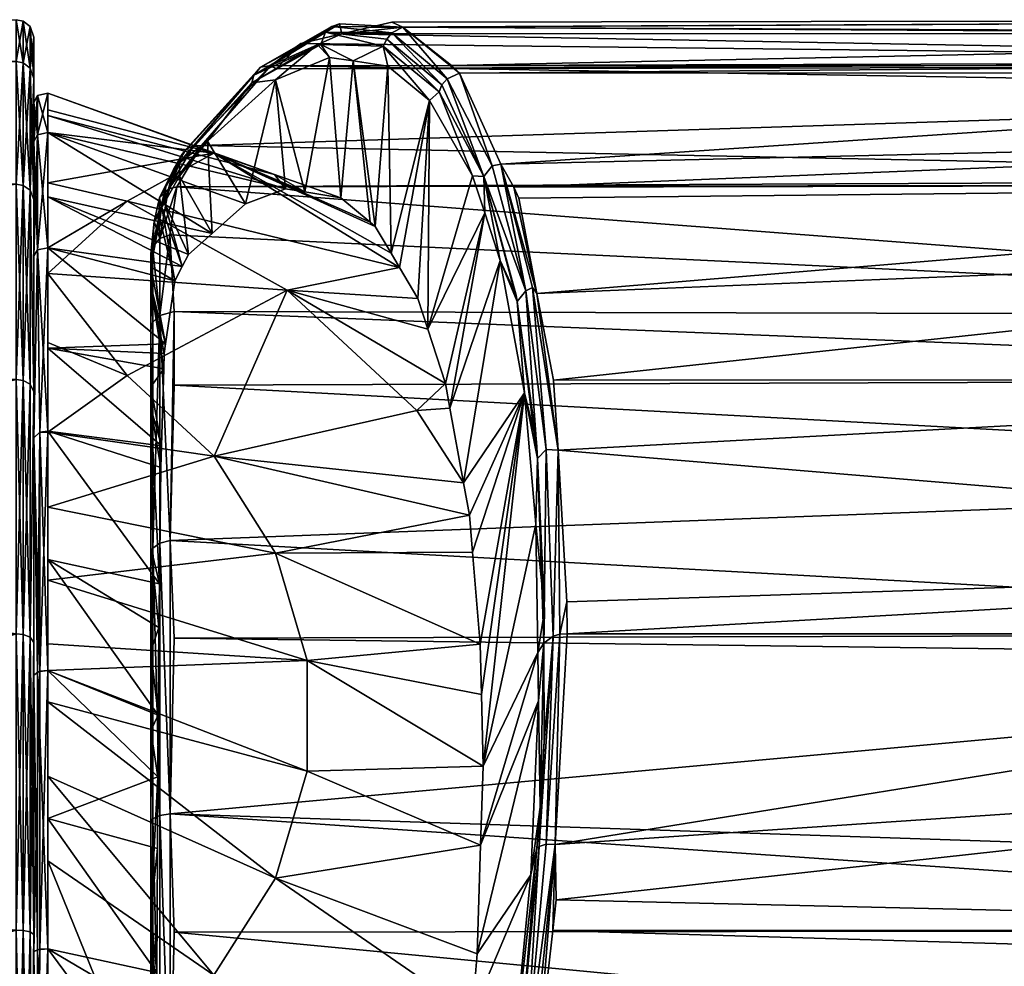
# Model space of a CAD drawing. Extents: x -0.025 to 0.229, y -0.236 to 0.023.
# Tile 206 of 256: x 0.041 to 0.058, y 0.003 to 0.019. Entities that reach past the tile are written whole.
import ezdxf

# ---------------------------------------------------------------- set-up
doc = ezdxf.new("R2010")
doc.units = 0
doc.layers.add('mesh', color=7, linetype='CONTINUOUS')

msp = doc.modelspace()

# ---------------------------------------------------------------- meshes
at = {"layer": 'mesh'}
mesh = msp.add_polyface(dxfattribs=at)
corners = [(0.04094, 0.019086, 0.0693), (0.010702, 0.018247, 0.063906), (0.04094, 0.01837, 0.063865), (0.015701, 0.01617, 0.058868), (0.04094, 0.016273, 0.0588), (0.023925, 0.008526, 0.051222), (0.04094, 0.012935, 0.054451), (0.022926, 0.010217, 0.052158), (0.04094, 0.008586, 0.051113), (0.024706, 0.007205, 0.05049), (0.020378, 0.012867, 0.054527), (0.026219, 0.003504, 0.049071), (0.04094, 0.003521, 0.049016), (0.025314, 0.006176, 0.049921), (0.024109, 0.008478, 0.087548), (0.02403, 0.008578, 0.087475), (0.04094, 0.008586, 0.087487), (0.024708, 0.007222, 0.088111), (0.025872, 0.004784, 0.089203), (0.04094, 0.003521, 0.089584), (0.022281, 0.010808, 0.085843), (0.04094, 0.012935, 0.084149), (0.019367, 0.013646, 0.083137), (0.04094, 0.016273, 0.0798), (0.021079, 0.01234, 0.084722), (0.020394, 0.012862, 0.084088), (0.012843, 0.017388, 0.076882), (0.04094, 0.01837, 0.074735), (0.016207, 0.016006, 0.080202), (0.015763, 0.016189, 0.079763), (0.010112, 0.01851, 0.074186), (0.041061, 0.019061, 0.0693), (0.041061, 0.018346, 0.063871), (0.041061, 0.016251, 0.058813), (0.041061, 0.012917, 0.054469), (0.041061, 0.008573, 0.051136), (0.041061, 0.003515, 0.04904), (0.041061, 0.003515, 0.08956), (0.041061, 0.008573, 0.087464), (0.041061, 0.012917, 0.084131), (0.041061, 0.016251, 0.079787), (0.041061, 0.018346, 0.074729), (0.041177, 0.01897, 0.0693), (0.041177, 0.018259, 0.063895), (0.041177, 0.016172, 0.058858), (0.041177, 0.012854, 0.054532), (0.041177, 0.008528, 0.051214), (0.041177, 0.003491, 0.089473), (0.041177, 0.008528, 0.087386), (0.041177, 0.012854, 0.084068), (0.041177, 0.016172, 0.079742), (0.041177, 0.018259, 0.074705)]
mesh.append_faces([[corners[k] for k in face] for face in [(0, 1, 2, 2), (2, 3, 4, 4), (5, 6, 7, 7), (5, 8, 6, 6), (9, 8, 5, 5), (4, 10, 6, 6), (8, 11, 12, 12), (8, 13, 11, 11), (9, 13, 8, 8), (14, 15, 16, 16), (16, 17, 14, 14), (16, 18, 17, 17), (19, 18, 16, 16), (20, 16, 15, 15), (20, 21, 16, 16), (21, 22, 23, 23), (24, 25, 21, 21), (23, 26, 27, 27), (28, 29, 23, 23), (27, 30, 0, 0), (2, 31, 0, 0), (2, 32, 31, 31), (4, 32, 2, 2), (4, 33, 32, 32), (6, 33, 4, 4), (6, 34, 33, 33), (8, 34, 6, 6), (8, 35, 34, 34), (12, 35, 8, 8), (12, 36, 35, 35), (16, 37, 19, 19), (16, 38, 37, 37), (21, 38, 16, 16), (21, 39, 38, 38), (23, 39, 21, 21), (23, 40, 39, 39), (27, 40, 23, 23), (27, 41, 40, 40), (0, 41, 27, 27), (0, 31, 41, 41), (32, 42, 31, 31), (32, 43, 42, 42), (33, 43, 32, 32), (33, 44, 43, 43), (34, 44, 33, 33), (34, 45, 44, 44), (35, 45, 34, 34), (36, 46, 35, 35), (38, 47, 37, 37), (39, 48, 38, 38), (40, 49, 39, 39), (41, 50, 40, 40), (31, 51, 41, 41)]])
mesh = msp.add_polyface(dxfattribs=at)
corners = [(0.043478, 0.015962, 0.078997), (0.043497, 0.016252, 0.079018), (0.04343, 0.015875, 0.079163), (0.042838, 0.015982, 0.0618), (0.044321, 0.016805, 0.066596), (0.041479, 0.016296, 0.062106), (0.04124, 0.017003, 0.064231), (0.04124, 0.018081, 0.063942), (0.04124, 0.016013, 0.05895), (0.04124, 0.017671, 0.0693), (0.04124, 0.018786, 0.0693), (0.04124, 0.017003, 0.074369), (0.04124, 0.018081, 0.074658), (0.04124, 0.015047, 0.079092), (0.04124, 0.016013, 0.07965), (0.041061, 0.018346, 0.074729), (0.041177, 0.018259, 0.074705), (0.041177, 0.016172, 0.079742), (0.041061, 0.019061, 0.0693), (0.041177, 0.01897, 0.0693), (0.041177, 0.018259, 0.063895), (0.041177, 0.016172, 0.058858), (0.043418, 0.015892, 0.07961), (0.043393, 0.015678, 0.079483), (0.04339, 0.016041, 0.079695), (0.043298, 0.015637, 0.080363), (0.043387, 0.015748, 0.080441), (0.043541, 0.016192, 0.07981), (0.04373, 0.016639, 0.078272), (0.043686, 0.016231, 0.079859), (0.043394, 0.015342, 0.081119), (0.04363, 0.016526, 0.079104), (0.041479, 0.017159, 0.074411), (0.044289, 0.015428, 0.076695), (0.041479, 0.016056, 0.077073), (0.041479, 0.017448, 0.072215), (0.045541, 0.016196, 0.072611), (0.041479, 0.017832, 0.0693), (0.045355, 0.01644, 0.071564), (0.041479, 0.017159, 0.064189), (0.041479, 0.017546, 0.067129), (0.041479, 0.015186, 0.059427), (0.041307, 0.017117, 0.074399), (0.041307, 0.015149, 0.079151), (0.041479, 0.015186, 0.079173), (0.041307, 0.017788, 0.0693), (0.041307, 0.017117, 0.064201), (0.04124, 0.015047, 0.059508), (0.041307, 0.015149, 0.059449)]
mesh.append_faces([[corners[k] for k in face] for face in [(0, 1, 2, 2), (3, 4, 5, 5), (6, 7, 8, 8), (9, 7, 6, 6), (9, 10, 7, 7), (11, 10, 9, 9), (11, 12, 10, 10), (13, 12, 11, 11), (13, 14, 12, 12), (15, 16, 17, 17), (18, 19, 16, 16), (20, 10, 19, 19), (20, 7, 10, 10), (21, 7, 20, 20), (21, 8, 7, 7), (16, 14, 17, 17), (16, 12, 14, 14), (19, 12, 16, 16), (19, 10, 12, 12), (22, 23, 2, 2), (2, 1, 22, 22), (22, 24, 25, 25), (26, 24, 27, 27), (26, 25, 24, 24), (22, 28, 24, 24), (1, 28, 22, 22), (29, 30, 27, 27), (30, 26, 27, 27), (24, 31, 27, 27), (32, 33, 34, 34), (35, 36, 32, 32), (37, 38, 35, 35), (4, 39, 5, 5), (4, 40, 39, 39), (37, 40, 4, 4), (5, 41, 3, 3), (42, 43, 11, 11), (32, 44, 42, 42), (6, 45, 9, 9), (46, 45, 6, 6), (46, 37, 45, 45), (39, 37, 46, 46), (32, 34, 44, 44), (32, 37, 35, 35), (32, 45, 37, 37), (42, 45, 32, 32), (42, 9, 45, 45), (11, 9, 42, 42), (39, 40, 37, 37), (47, 46, 6, 6), (48, 39, 46, 46), (41, 5, 39, 39)]])
mesh = msp.add_polyface(dxfattribs=at)
corners = [(0.04609, 0.018664, 0.071054), (0.045371, 0.018059, 0.073259), (0.046293, 0.018442, 0.070205), (0.045874, 0.01614, 0.07141), (0.044211, 0.017009, 0.076776), (0.044858, 0.015936, 0.074886), (0.044289, 0.015428, 0.076695), (0.04373, 0.016409, 0.07814), (0.043888, 0.015072, 0.077968), (0.043478, 0.015962, 0.078997), (0.04378, 0.014866, 0.078421), (0.04343, 0.015875, 0.079163), (0.04365, 0.014622, 0.07896), (0.042838, 0.015982, 0.0618), (0.04749, 0.01485, 0.064986), (0.044321, 0.016805, 0.066596), (0.045574, 0.014463, 0.060923), (0.047348, 0.015092, 0.065625), (0.045355, 0.01644, 0.071564), (0.046488, 0.016038, 0.069187), (0.04699, 0.015623, 0.067187), (0.041479, 0.014744, 0.058851), (0.04373, 0.016639, 0.078272), (0.04497, 0.018009, 0.074657), (0.043497, 0.016252, 0.079018), (0.046147, 0.018662, 0.070849), (0.045118, 0.018273, 0.074777), (0.046227, 0.018871, 0.070888), (0.046335, 0.018967, 0.070927), (0.045003, 0.018137, 0.074703), (0.043762, 0.016763, 0.078345), (0.043972, 0.016928, 0.078502), (0.045295, 0.0183, 0.074841), (0.04411, 0.016936, 0.078556), (0.043844, 0.016872, 0.078428), (0.045805, 0.018677, 0.073421), (0.045385, 0.018246, 0.074693), (0.046508, 0.018843, 0.070971), (0.046465, 0.019014, 0.07097), (0.04363, 0.016526, 0.079104), (0.04339, 0.016041, 0.079695), (0.043541, 0.016192, 0.07981), (0.043686, 0.016231, 0.079859), (0.045541, 0.016196, 0.072611), (0.041479, 0.017159, 0.074411), (0.041479, 0.017448, 0.072215), (0.041479, 0.017832, 0.0693)]
mesh.append_faces([[corners[k] for k in face] for face in [(0, 1, 2, 2), (3, 2, 1, 1), (4, 5, 1, 1), (4, 6, 5, 5), (7, 6, 4, 4), (7, 8, 6, 6), (9, 8, 7, 7), (9, 10, 8, 8), (11, 12, 10, 10), (13, 14, 15, 15), (16, 14, 13, 13), (14, 17, 15, 15), (15, 3, 18, 18), (15, 19, 3, 3), (20, 19, 15, 15), (13, 21, 16, 16), (4, 22, 7, 7), (4, 23, 22, 22), (1, 23, 4, 4), (0, 23, 1, 1), (9, 22, 24, 24), (7, 22, 9, 9), (23, 0, 25, 25), (26, 27, 28, 28), (26, 29, 27, 27), (30, 29, 26, 26), (30, 22, 29, 29), (23, 29, 22, 22), (25, 29, 23, 23), (25, 27, 29, 29), (31, 32, 33, 33), (32, 26, 28, 28), (31, 26, 32, 32), (34, 26, 31, 31), (32, 35, 36, 36), (32, 37, 35, 35), (38, 37, 32, 32), (34, 30, 26, 26), (39, 34, 31, 31), (39, 30, 34, 34), (40, 30, 39, 39), (40, 22, 30, 30), (33, 41, 31, 31), (33, 42, 41, 41), (41, 39, 31, 31), (3, 1, 43, 43), (1, 5, 43, 43), (44, 5, 6, 6), (44, 43, 5, 5), (45, 18, 43, 43), (46, 15, 18, 18), (18, 3, 43, 43)]])
mesh = msp.add_polyface(dxfattribs=at)
corners = [(0.049855, 0.008268, 0.05167), (0.049971, 0.008977, 0.051669), (0.049821, 0.010459, 0.053056), (0.049443, 0.016223, 0.058822), (0.04984, 0.014402, 0.056332), (0.049531, 0.016032, 0.058396), (0.072447, 0.018851, 0.071082), (0.046508, 0.018843, 0.070971), (0.046989, 0.018956, 0.069291), (0.072447, 0.01837, 0.074735), (0.045805, 0.018677, 0.073421), (0.045385, 0.018246, 0.074693), (0.047363, 0.019044, 0.067989), (0.072447, 0.019086, 0.0693), (0.072447, 0.016273, 0.0588), (0.072447, 0.011276, 0.085423), (0.04364, 0.012837, 0.084041), (0.072447, 0.012935, 0.084149), (0.049847, 0.011583, 0.053614), (0.049626, 0.012706, 0.055048), (0.049212, 0.014967, 0.057823), (0.049502, 0.014268, 0.056389), (0.049487, 0.014377, 0.056506), (0.049833, 0.011867, 0.053826), (0.048931, 0.016407, 0.059655), (0.049959, 0.008427, 0.051395), (0.049077, 0.016586, 0.059543), (0.049648, 0.014449, 0.056266), (0.049999, 0.011736, 0.053446), (0.050118, 0.008547, 0.05118), (0.050121, 0.012923, 0.054461), (0.050201, 0.011728, 0.053483), (0.049225, 0.016614, 0.059554), (0.050233, 0.008577, 0.05113), (0.050351, 0.009134, 0.051441), (0.049764, 0.014505, 0.056239), (0.072447, 0.018289, 0.074933), (0.045295, 0.0183, 0.074841), (0.072447, 0.017844, 0.076007), (0.04411, 0.016936, 0.078556), (0.072447, 0.016361, 0.079587), (0.043686, 0.016231, 0.079859), (0.072447, 0.017165, 0.060954), (0.072447, 0.018179, 0.063402), (0.048518, 0.018169, 0.063182), (0.072447, 0.01837, 0.063865), (0.048379, 0.018301, 0.063877), (0.072447, 0.01881, 0.067205), (0.047546, 0.018957, 0.067032), (0.072447, 0.015328, 0.057569), (0.072447, 0.012935, 0.054451), (0.072447, 0.009857, 0.052088), (0.072447, 0.014028, 0.082725), (0.043568, 0.015405, 0.081163), (0.04364, 0.014094, 0.082892), (0.043573, 0.010182, 0.08646), (0.072447, 0.008586, 0.087487), (0.04364, 0.008514, 0.087351), (0.048922, 0.006324, 0.055037)]
mesh.append_faces([[corners[k] for k in face] for face in [(0, 1, 2, 2), (3, 4, 5, 5), (6, 7, 8, 8), (9, 10, 7, 7), (11, 10, 9, 9), (8, 12, 13, 13), (14, 5, 4, 4), (3, 5, 14, 14), (15, 16, 17, 17), (2, 18, 19, 19), (2, 1, 18, 18), (20, 21, 22, 22), (19, 21, 20, 20), (19, 23, 21, 21), (18, 23, 19, 19), (24, 22, 21, 21), (21, 23, 18, 18), (18, 1, 25, 25), (26, 24, 27, 27), (18, 27, 21, 21), (18, 28, 27, 27), (25, 28, 18, 18), (25, 29, 28, 28), (30, 4, 31, 31), (3, 32, 4, 4), (33, 34, 31, 31), (31, 29, 33, 33), (31, 28, 29, 29), (35, 28, 31, 31), (35, 27, 28, 28), (32, 27, 35, 35), (32, 26, 27, 27), (4, 35, 31, 31), (32, 35, 4, 4), (36, 37, 11, 11), (38, 39, 37, 37), (40, 41, 39, 39), (42, 32, 3, 3), (43, 44, 32, 32), (45, 46, 44, 44), (47, 48, 46, 46), (13, 12, 48, 48), (49, 4, 30, 30), (50, 30, 31, 31), (31, 34, 51, 51), (52, 53, 41, 41), (52, 54, 53, 53), (17, 16, 54, 54), (15, 55, 16, 16), (56, 55, 15, 15), (56, 57, 55, 55), (19, 58, 2, 2)]])
mesh = msp.add_polyface(dxfattribs=at)
corners = [(0.072447, 0.018289, 0.074933), (0.045385, 0.018246, 0.074693), (0.072447, 0.01837, 0.074735), (0.072447, 0.018851, 0.071082), (0.046989, 0.018956, 0.069291), (0.072447, 0.019086, 0.0693), (0.046508, 0.018843, 0.070971), (0.072447, 0.017165, 0.060954), (0.049443, 0.016223, 0.058822), (0.072447, 0.016273, 0.0588), (0.072447, 0.01881, 0.067205), (0.048379, 0.018301, 0.063877), (0.072447, 0.01837, 0.063865), (0.04984, 0.014402, 0.056332), (0.072447, 0.015328, 0.057569), (0.072447, 0.016273, 0.0798), (0.072679, 0.014149, 0.082817), (0.072447, 0.014028, 0.082725), (0.072679, 0.016383, 0.079595), (0.072447, 0.016361, 0.079587), (0.072447, 0.017844, 0.076007), (0.072679, 0.017963, 0.076056), (0.072679, 0.018308, 0.074942), (0.072679, 0.019002, 0.071102), (0.072679, 0.018973, 0.067184), (0.072682, 0.018164, 0.063404), (0.072447, 0.018179, 0.063402), (0.072703, 0.017214, 0.060935), (0.072679, 0.015439, 0.057483), (0.072679, 0.012936, 0.05446), (0.072966, 0.014118, 0.082791), (0.072966, 0.016347, 0.079575), (0.072966, 0.017924, 0.076043), (0.072966, 0.018269, 0.074931), (0.072966, 0.018962, 0.071099), (0.072966, 0.018932, 0.067188), (0.072966, 0.018189, 0.063393), (0.072966, 0.017284, 0.060906), (0.072966, 0.015405, 0.057506), (0.045295, 0.0183, 0.074841), (0.04411, 0.016936, 0.078556), (0.043686, 0.016231, 0.079859), (0.049225, 0.016614, 0.059554), (0.048518, 0.018169, 0.063182), (0.047546, 0.018957, 0.067032)]
mesh.append_faces([[corners[k] for k in face] for face in [(0, 1, 2, 2), (3, 4, 5, 5), (2, 6, 3, 3), (7, 8, 9, 9), (10, 11, 12, 12), (9, 13, 14, 14), (15, 16, 17, 17), (15, 18, 16, 16), (19, 18, 15, 15), (20, 18, 19, 19), (20, 21, 18, 18), (0, 21, 20, 20), (0, 22, 21, 21), (2, 22, 0, 0), (2, 23, 22, 22), (3, 23, 2, 2), (5, 23, 3, 3), (5, 24, 23, 23), (10, 24, 5, 5), (12, 24, 10, 10), (12, 25, 24, 24), (26, 25, 12, 12), (7, 25, 26, 26), (7, 27, 25, 25), (9, 27, 7, 7), (9, 28, 27, 27), (14, 28, 9, 9), (14, 29, 28, 28), (18, 30, 16, 16), (18, 31, 30, 30), (21, 31, 18, 18), (21, 32, 31, 31), (22, 32, 21, 21), (22, 33, 32, 32), (23, 33, 22, 22), (23, 34, 33, 33), (24, 34, 23, 23), (24, 35, 34, 34), (25, 35, 24, 24), (25, 36, 35, 35), (27, 36, 25, 25), (27, 37, 36, 36), (28, 37, 27, 27), (28, 38, 37, 37), (29, 38, 28, 28), (20, 39, 0, 0), (19, 40, 20, 20), (15, 41, 19, 19), (17, 41, 15, 15), (26, 42, 7, 7), (12, 43, 26, 26), (5, 44, 10, 10)]])
mesh = msp.add_polyface(dxfattribs=at)
corners = [(0.046488, 0.016038, 0.069187), (0.046293, 0.018442, 0.070205), (0.045874, 0.01614, 0.07141), (0.046699, 0.01838, 0.068724), (0.048947, 0.015784, 0.059238), (0.048353, 0.012444, 0.060569), (0.049212, 0.014967, 0.057823), (0.048001, 0.017702, 0.063707), (0.047804, 0.014319, 0.06358), (0.047974, 0.013796, 0.06268), (0.048277, 0.012865, 0.06108), (0.048741, 0.016417, 0.060334), (0.04749, 0.01485, 0.064986), (0.047348, 0.015092, 0.065625), (0.047291, 0.01829, 0.066569), (0.047076, 0.015551, 0.066842), (0.04699, 0.015623, 0.067187), (0.045574, 0.014463, 0.060923), (0.044321, 0.016805, 0.066596), (0.049487, 0.014377, 0.056506), (0.048931, 0.016407, 0.059655), (0.048169, 0.017855, 0.063196), (0.047213, 0.018636, 0.067046), (0.046147, 0.018662, 0.070849), (0.04609, 0.018664, 0.071054), (0.047546, 0.018957, 0.067032), (0.046465, 0.019014, 0.07097), (0.046335, 0.018967, 0.070927), (0.046227, 0.018871, 0.070888), (0.047361, 0.018864, 0.066993), (0.048306, 0.018077, 0.06316), (0.049077, 0.016586, 0.059543), (0.048217, 0.017971, 0.063172), (0.047272, 0.018752, 0.066982), (0.049502, 0.014268, 0.056389), (0.049648, 0.014449, 0.056266), (0.046989, 0.018956, 0.069291), (0.046508, 0.018843, 0.070971), (0.047363, 0.019044, 0.067989), (0.045295, 0.0183, 0.074841), (0.048518, 0.018169, 0.063182), (0.048379, 0.018301, 0.063877), (0.049225, 0.016614, 0.059554)]
mesh.append_faces([[corners[k] for k in face] for face in [(0, 1, 2, 2), (0, 3, 1, 1), (4, 5, 6, 6), (7, 8, 9, 9), (4, 9, 10, 10), (11, 9, 4, 4), (11, 7, 9, 9), (7, 12, 8, 8), (7, 13, 12, 12), (14, 13, 7, 7), (14, 15, 13, 13), (3, 15, 14, 14), (3, 16, 15, 15), (0, 16, 3, 3), (17, 10, 9, 9), (17, 8, 12, 12), (9, 8, 17, 17), (18, 15, 16, 16), (18, 13, 15, 15), (6, 19, 20, 20), (20, 4, 6, 6), (20, 11, 4, 4), (21, 11, 20, 20), (21, 7, 11, 11), (21, 22, 7, 7), (22, 14, 7, 7), (22, 3, 14, 14), (23, 3, 22, 22), (23, 1, 3, 3), (24, 1, 23, 23), (25, 26, 27, 27), (27, 28, 29, 29), (30, 20, 31, 31), (30, 32, 20, 20), (29, 32, 30, 30), (29, 33, 32, 32), (28, 33, 29, 29), (22, 28, 23, 23), (22, 33, 28, 28), (21, 33, 22, 22), (21, 32, 33, 33), (20, 32, 21, 21), (34, 35, 20, 20), (25, 36, 37, 37), (25, 38, 36, 36), (39, 27, 26, 26), (25, 40, 41, 41), (25, 27, 29, 29), (26, 25, 37, 37), (25, 30, 40, 40), (29, 30, 25, 25), (40, 31, 42, 42), (30, 31, 40, 40)]])
mesh = msp.add_polyface(dxfattribs=at)
corners = [(0.04343, 0.015875, 0.079163), (0.04378, 0.014866, 0.078421), (0.043478, 0.015962, 0.078997), (0.043393, 0.015678, 0.079483), (0.04365, 0.014622, 0.07896), (0.04324, 0.014858, 0.080812), (0.043494, 0.013541, 0.080669), (0.04324, 0.014536, 0.081198), (0.043471, 0.013376, 0.08093), (0.043463, 0.013119, 0.081222), (0.04324, 0.012811, 0.08327), (0.041479, 0.016056, 0.077073), (0.043888, 0.015072, 0.077968), (0.044289, 0.015428, 0.076695), (0.041479, 0.014744, 0.058851), (0.041479, 0.013569, 0.057319), (0.042837, 0.013003, 0.056891), (0.045574, 0.014463, 0.060923), (0.04124, 0.015047, 0.059508), (0.04124, 0.016013, 0.05895), (0.04124, 0.012723, 0.054663), (0.04124, 0.017003, 0.064231), (0.04124, 0.011935, 0.083148), (0.04124, 0.016013, 0.07965), (0.04124, 0.015047, 0.079092), (0.04124, 0.012723, 0.083937), (0.041061, 0.016251, 0.079787), (0.041177, 0.016172, 0.079742), (0.041177, 0.012854, 0.084068), (0.041177, 0.012854, 0.054532), (0.041177, 0.016172, 0.058858), (0.043418, 0.015892, 0.07961), (0.04324, 0.015081, 0.080941), (0.04324, 0.013789, 0.082633), (0.043298, 0.015637, 0.080363), (0.04327, 0.015203, 0.081024), (0.043686, 0.016231, 0.079859), (0.043568, 0.015405, 0.081163), (0.043394, 0.015342, 0.081119), (0.043387, 0.015748, 0.080441), (0.043394, 0.014029, 0.082838), (0.043274, 0.013912, 0.082738), (0.04364, 0.014094, 0.082892), (0.041479, 0.015186, 0.079173), (0.041479, 0.013472, 0.081407), (0.042838, 0.015982, 0.0618), (0.041479, 0.015186, 0.059427), (0.04124, 0.017003, 0.074369), (0.041307, 0.015149, 0.079151), (0.041307, 0.017117, 0.074399), (0.04124, 0.011935, 0.055451), (0.041307, 0.015149, 0.059449), (0.041345, 0.012036, 0.05535), (0.041479, 0.012048, 0.083262), (0.041307, 0.017117, 0.064201), (0.041479, 0.017159, 0.064189), (0.041479, 0.012036, 0.055329)]
mesh.append_faces([[corners[k] for k in face] for face in [(0, 1, 2, 2), (3, 4, 0, 0), (5, 4, 3, 3), (5, 6, 4, 4), (7, 6, 5, 5), (7, 8, 6, 6), (7, 9, 8, 8), (10, 9, 7, 7), (11, 12, 1, 1), (11, 13, 12, 12), (14, 15, 16, 16), (17, 14, 16, 16), (18, 19, 20, 20), (21, 19, 18, 18), (22, 23, 24, 24), (22, 25, 23, 23), (26, 27, 28, 28), (29, 20, 30, 30), (27, 25, 28, 28), (20, 19, 30, 30), (27, 23, 25, 25), (31, 5, 3, 3), (32, 5, 31, 31), (7, 32, 33, 33), (5, 32, 7, 7), (32, 34, 35, 35), (32, 31, 34, 34), (36, 37, 38, 38), (38, 34, 39, 39), (38, 35, 34, 34), (40, 38, 37, 37), (32, 41, 33, 33), (32, 35, 41, 41), (35, 40, 41, 41), (35, 38, 40, 40), (37, 42, 40, 40), (43, 6, 44, 44), (43, 4, 6, 6), (43, 1, 4, 4), (11, 1, 43, 43), (45, 46, 14, 14), (47, 48, 24, 24), (49, 43, 48, 48), (50, 51, 18, 18), (52, 46, 51, 51), (53, 43, 44, 44), (53, 48, 43, 43), (22, 24, 48, 48), (51, 54, 18, 18), (46, 55, 51, 51), (46, 15, 14, 14), (56, 15, 46, 46)]])
mesh = msp.add_polyface(dxfattribs=at)
corners = [(0.04324, 0.012811, 0.08327), (0.043425, 0.011801, 0.082721), (0.043463, 0.013119, 0.081222), (0.04324, 0.01245, 0.083703), (0.043414, 0.011427, 0.083147), (0.043389, 0.009441, 0.084748), (0.04324, 0.010059, 0.085746), (0.04338, 0.008694, 0.08535), (0.04324, 0.008297, 0.086801), (0.043369, 0.007196, 0.086188), (0.04324, 0.00693, 0.087619), (0.043362, 0.006139, 0.086779), (0.049626, 0.012706, 0.055048), (0.048872, 0.008407, 0.056416), (0.048893, 0.007548, 0.055846), (0.048738, 0.009983, 0.057797), (0.048685, 0.010613, 0.058349), (0.048584, 0.01117, 0.059025), (0.049212, 0.014967, 0.057823), (0.048353, 0.012444, 0.060569), (0.048947, 0.015784, 0.059238), (0.048277, 0.012865, 0.06108), (0.04779, 0.012405, 0.059735), (0.041479, 0.010749, 0.054341), (0.045373, 0.009962, 0.055135), (0.044326, 0.011621, 0.056092), (0.041479, 0.009505, 0.053386), (0.041479, 0.008416, 0.05255), (0.045912, 0.008131, 0.054077), (0.045574, 0.014463, 0.060923), (0.042837, 0.013003, 0.056891), (0.04324, 0.013789, 0.082633), (0.04324, 0.009955, 0.086137), (0.04324, 0.005366, 0.088571), (0.04364, 0.012837, 0.084041), (0.043573, 0.010182, 0.08646), (0.04364, 0.014094, 0.082892), (0.04364, 0.008514, 0.087351), (0.043573, 0.005506, 0.08894), (0.043274, 0.010048, 0.086269), (0.043274, 0.005423, 0.088722), (0.043274, 0.013912, 0.082738), (0.043394, 0.014029, 0.082838), (0.043394, 0.010137, 0.086395), (0.043394, 0.005478, 0.088866), (0.048922, 0.006324, 0.055037), (0.041479, 0.007959, 0.0522), (0.045911, 0.00624, 0.052986)]
mesh.append_faces([[corners[k] for k in face] for face in [(0, 1, 2, 2), (3, 1, 0, 0), (3, 4, 1, 1), (3, 5, 4, 4), (6, 5, 3, 3), (6, 7, 5, 5), (8, 7, 6, 6), (8, 9, 7, 7), (10, 9, 8, 8), (10, 11, 9, 9), (12, 13, 14, 14), (15, 13, 12, 12), (12, 16, 15, 15), (12, 17, 16, 16), (18, 17, 12, 12), (18, 19, 17, 17), (20, 21, 19, 19), (22, 19, 21, 21), (17, 19, 22, 22), (23, 24, 25, 25), (23, 26, 24, 24), (26, 27, 28, 28), (28, 24, 26, 26), (28, 13, 24, 24), (14, 13, 28, 28), (24, 16, 25, 25), (24, 15, 16, 16), (13, 15, 24, 24), (29, 22, 21, 21), (25, 22, 29, 29), (25, 17, 22, 22), (16, 17, 25, 25), (29, 30, 25, 25), (0, 31, 3, 3), (32, 8, 6, 6), (32, 10, 8, 8), (33, 10, 32, 32), (34, 35, 36, 36), (37, 38, 35, 35), (32, 39, 40, 40), (31, 39, 32, 32), (31, 41, 39, 39), (41, 42, 39, 39), (39, 43, 44, 44), (42, 43, 39, 39), (43, 35, 38, 38), (42, 35, 43, 43), (42, 36, 35, 35), (12, 14, 45, 45), (28, 46, 47, 47), (28, 45, 14, 14), (47, 45, 28, 28)]])
mesh = msp.add_polyface(dxfattribs=at)
corners = [(0.072447, 0.002855, 0.048928), (0.049844, 0.001157, 0.048671), (0.072447, -0.001036, 0.048416), (0.072447, 0.003521, 0.049016), (0.050109, 0.003511, 0.049073), (0.072447, 0.006491, 0.050245), (0.050168, 0.00404, 0.049163), (0.072447, 0.009857, 0.052088), (0.050354, 0.008586, 0.051113), (0.072447, 0.008586, 0.051113), (0.072447, 0.00074, 0.089951), (0.072679, 0.000762, 0.090123), (0.072447, -0.001914, 0.0903), (0.072447, 0.003521, 0.089584), (0.072679, 0.004587, 0.089263), (0.072447, 0.004544, 0.089161), (0.072447, 0.008143, 0.08767), (0.072679, 0.008162, 0.087718), (0.072447, 0.008586, 0.087487), (0.072679, 0.011376, 0.085553), (0.072447, 0.011276, 0.085423), (0.072447, 0.012935, 0.084149), (0.072679, 0.014149, 0.082817), (0.072447, 0.014028, 0.082725), (0.072447, 0.012935, 0.054451), (0.072679, 0.012936, 0.05446), (0.072447, 0.015328, 0.057569), (0.072679, 0.009944, 0.051975), (0.072679, 0.006555, 0.05009), (0.072679, 0.002864, 0.048857), (0.072679, -0.001023, 0.048325), (0.072447, -0.001914, 0.0483), (0.072966, 0.000757, 0.090082), (0.072966, 0.004575, 0.089224), (0.072966, 0.008143, 0.087682), (0.072966, 0.01135, 0.085522), (0.072966, 0.014118, 0.082791), (0.072966, 0.012908, 0.054489), (0.072966, 0.015405, 0.057506), (0.072966, 0.009921, 0.052009), (0.072966, 0.006538, 0.050127), (0.072966, 0.002855, 0.048896), (0.072966, -0.001025, 0.048366), (0.073189, 0.004551, 0.089151), (0.073189, 0.008106, 0.087615), (0.050121, 0.012923, 0.054461), (0.050201, 0.011728, 0.053483), (0.050149, 0.004986, 0.049527), (0.04364, 0.014094, 0.082892), (0.07275, -0.002265, 0.090274)]
mesh.append_faces([[corners[k] for k in face] for face in [(0, 1, 2, 2), (3, 4, 0, 0), (5, 6, 3, 3), (7, 8, 9, 9), (10, 11, 12, 12), (13, 11, 10, 10), (13, 14, 11, 11), (15, 14, 13, 13), (16, 14, 15, 15), (16, 17, 14, 14), (18, 17, 16, 16), (18, 19, 17, 17), (20, 19, 18, 18), (21, 19, 20, 20), (21, 22, 19, 19), (23, 22, 21, 21), (24, 25, 26, 26), (24, 27, 25, 25), (7, 27, 24, 24), (9, 27, 7, 7), (9, 28, 27, 27), (5, 28, 9, 9), (3, 28, 5, 5), (3, 29, 28, 28), (0, 29, 3, 3), (2, 29, 0, 0), (2, 30, 29, 29), (31, 30, 2, 2), (14, 32, 11, 11), (14, 33, 32, 32), (17, 33, 14, 14), (17, 34, 33, 33), (19, 34, 17, 17), (19, 35, 34, 34), (22, 35, 19, 19), (22, 36, 35, 35), (25, 37, 38, 38), (27, 37, 25, 25), (27, 39, 37, 37), (28, 39, 27, 27), (28, 40, 39, 39), (29, 40, 28, 28), (29, 41, 40, 40), (30, 41, 29, 29), (30, 42, 41, 41), (34, 43, 33, 33), (35, 44, 34, 34), (26, 45, 24, 24), (24, 46, 7, 7), (9, 47, 5, 5), (21, 48, 23, 23), (11, 32, 49, 49)]])
mesh = msp.add_polyface(dxfattribs=at)
corners = [(0.041479, 0.009858, 0.084943), (0.04338, 0.008694, 0.08535), (0.043369, 0.007196, 0.086188), (0.043389, 0.009441, 0.084748), (0.043425, 0.011801, 0.082721), (0.041479, 0.013472, 0.081407), (0.043463, 0.013119, 0.081222), (0.043471, 0.013376, 0.08093), (0.043494, 0.013541, 0.080669), (0.04124, 0.011935, 0.055451), (0.04124, 0.008436, 0.051373), (0.04124, 0.007878, 0.052339), (0.04124, 0.012723, 0.054663), (0.04124, 0.015047, 0.059508), (0.04124, 0.007878, 0.086261), (0.04124, 0.012723, 0.083937), (0.04124, 0.011935, 0.083148), (0.04124, 0.008436, 0.087227), (0.04124, 0.003155, 0.088217), (0.041061, 0.008573, 0.051136), (0.041177, 0.008528, 0.051214), (0.041177, 0.012854, 0.054532), (0.041061, 0.012917, 0.084131), (0.041177, 0.012854, 0.084068), (0.041177, 0.008528, 0.087386), (0.041177, 0.003491, 0.049127), (0.04324, 0.01245, 0.083703), (0.04324, 0.009955, 0.086137), (0.04324, 0.010059, 0.085746), (0.04324, 0.013789, 0.082633), (0.04324, 0.014536, 0.081198), (0.04324, 0.012811, 0.08327), (0.041479, 0.007959, 0.0864), (0.043362, 0.006139, 0.086779), (0.041479, 0.012048, 0.083262), (0.043414, 0.011427, 0.083147), (0.042837, 0.013003, 0.056891), (0.041479, 0.013569, 0.057319), (0.041479, 0.012036, 0.055329), (0.045911, 0.00624, 0.052986), (0.041479, 0.007959, 0.0522), (0.041479, 0.007423, 0.051978), (0.045912, 0.008131, 0.054077), (0.041479, 0.008416, 0.05255), (0.044326, 0.011621, 0.056092), (0.041479, 0.010749, 0.054341), (0.041345, 0.00795, 0.052215), (0.041345, 0.003192, 0.050245), (0.041345, 0.012036, 0.05535), (0.041307, 0.007937, 0.086362), (0.041345, 0.012036, 0.08325), (0.041307, 0.015149, 0.059449), (0.041479, 0.015186, 0.059427), (0.041479, 0.006153, 0.051452), (0.041479, 0.003197, 0.088373), (0.041307, 0.003185, 0.088331), (0.041307, 0.015149, 0.079151), (0.041479, 0.009505, 0.053386)]
mesh.append_faces([[corners[k] for k in face] for face in [(0, 1, 2, 2), (0, 3, 1, 1), (4, 5, 6, 6), (5, 7, 6, 6), (5, 8, 7, 7), (9, 10, 11, 11), (9, 12, 10, 10), (13, 12, 9, 9), (14, 15, 16, 16), (14, 17, 15, 15), (18, 17, 14, 14), (19, 20, 21, 21), (22, 23, 24, 24), (20, 12, 21, 21), (23, 15, 24, 24), (20, 10, 12, 12), (25, 10, 20, 20), (15, 17, 24, 24), (26, 27, 28, 28), (26, 29, 27, 27), (30, 29, 31, 31), (32, 2, 33, 33), (0, 2, 32, 32), (34, 3, 0, 0), (4, 34, 5, 5), (35, 34, 4, 4), (35, 3, 34, 34), (36, 37, 38, 38), (39, 40, 41, 41), (42, 43, 40, 40), (44, 38, 45, 45), (44, 36, 38, 38), (46, 47, 40, 40), (38, 46, 40, 40), (48, 46, 38, 38), (9, 46, 48, 48), (9, 11, 46, 46), (16, 49, 14, 14), (50, 49, 16, 16), (50, 32, 49, 49), (34, 32, 50, 50), (48, 51, 9, 9), (38, 52, 48, 48), (53, 41, 40, 40), (54, 49, 32, 32), (55, 14, 49, 49), (34, 0, 32, 32), (50, 56, 34, 34), (16, 56, 50, 50), (40, 43, 57, 57), (57, 38, 40, 40), (57, 45, 38, 38)]])
mesh = msp.add_polyface(dxfattribs=at)
corners = [(0.049735, 0.004466, 0.049903), (0.049896, 0.005623, 0.049997), (0.049868, 0.007442, 0.051148), (0.049838, 0.004919, 0.049798), (0.049399, 0.000998, 0.049094), (0.04958, 0.001813, 0.048922), (0.049492, 0.001177, 0.048869), (0.049431, -0.001907, 0.0484), (0.049618, -0.000862, 0.048327), (0.049844, 0.001157, 0.048671), (0.072447, -0.001036, 0.048416), (0.072447, 0.002855, 0.048928), (0.050109, 0.003511, 0.049073), (0.072447, 0.003521, 0.049016), (0.050168, 0.00404, 0.049163), (0.072447, 0.009857, 0.052088), (0.050351, 0.009134, 0.051441), (0.050354, 0.008586, 0.051113), (0.04364, 0.003484, 0.089429), (0.072447, 0.003521, 0.089584), (0.072447, 0.00074, 0.089951), (0.072447, 0.008143, 0.08767), (0.04364, 0.008514, 0.087351), (0.072447, 0.008586, 0.087487), (0.048819, 0.003112, 0.053537), (0.049855, 0.008268, 0.05167), (0.048878, 0.004973, 0.054406), (0.049959, 0.008427, 0.051395), (0.049971, 0.008977, 0.051669), (0.049877, 0.004949, 0.049693), (0.049527, 0.001185, 0.048763), (0.049034, -0.002116, 0.048595), (0.049999, 0.00499, 0.049552), (0.049648, 0.001193, 0.048612), (0.050118, 0.008547, 0.05118), (0.049077, -0.002714, 0.0484), (0.049966, 0.00675, 0.050417), (0.050149, 0.004986, 0.049527), (0.049221, -0.002738, 0.048385), (0.049764, 0.001188, 0.04855), (0.050233, 0.008577, 0.05113), (0.072447, 0.006491, 0.050245), (0.072447, 0.008586, 0.051113), (0.043573, 0.000358, 0.090171), (0.072447, -0.001914, 0.0903), (0.04364, -0.001911, 0.090136), (0.043573, 0.005506, 0.08894), (0.072447, 0.004544, 0.089161), (0.049821, 0.010459, 0.053056), (0.048922, 0.006324, 0.055037)]
mesh.append_faces([[corners[k] for k in face] for face in [(0, 1, 2, 2), (0, 3, 1, 1), (4, 3, 0, 0), (4, 5, 3, 3), (6, 5, 4, 4), (7, 8, 9, 9), (10, 9, 8, 8), (11, 12, 9, 9), (13, 14, 12, 12), (15, 16, 17, 17), (18, 19, 20, 20), (21, 22, 23, 23), (2, 24, 0, 0), (25, 26, 2, 2), (25, 27, 28, 28), (2, 27, 25, 25), (2, 1, 27, 27), (1, 3, 29, 29), (5, 29, 3, 3), (5, 30, 29, 29), (6, 30, 5, 5), (31, 30, 6, 6), (32, 29, 33, 33), (34, 29, 32, 32), (33, 30, 35, 35), (29, 30, 33, 33), (36, 34, 27, 27), (36, 29, 34, 34), (36, 1, 29, 29), (27, 1, 36, 36), (37, 12, 14, 14), (9, 12, 37, 37), (38, 7, 9, 9), (39, 9, 37, 37), (38, 9, 39, 39), (40, 17, 16, 16), (37, 17, 40, 40), (39, 33, 35, 35), (37, 33, 39, 39), (37, 32, 33, 33), (40, 32, 37, 37), (40, 34, 32, 32), (41, 37, 14, 14), (42, 17, 37, 37), (43, 44, 45, 45), (43, 20, 44, 44), (18, 20, 43, 43), (46, 19, 18, 18), (21, 46, 22, 22), (47, 46, 21, 21), (47, 19, 46, 46), (48, 49, 25, 25)]])
mesh = msp.add_polyface(dxfattribs=at)
corners = [(0.04324, 0.003817, 0.088819), (0.043362, 0.006139, 0.086779), (0.04324, 0.00693, 0.087619), (0.043356, 0.004913, 0.087214), (0.043347, 0.002793, 0.087965), (0.043345, 0.0021, 0.088086), (0.04324, 0.000252, 0.089522), (0.049735, 0.004466, 0.049903), (0.048732, 0.002087, 0.053246), (0.049399, 0.000998, 0.049094), (0.048819, 0.003112, 0.053537), (0.049868, 0.007442, 0.051148), (0.048878, 0.004973, 0.054406), (0.044321, 0.002751, 0.050972), (0.041479, 0.004704, 0.050852), (0.042831, 0.00137, 0.050174), (0.041479, 0.006153, 0.051452), (0.041479, 0.005427, 0.087449), (0.045911, 0.00624, 0.052986), (0.041479, 0.007423, 0.051978), (0.04537, 0.004409, 0.051929), (0.04124, 0.007878, 0.052339), (0.04124, 0.003444, 0.049305), (0.04124, 0.003155, 0.050383), (0.04124, 0.008436, 0.051373), (0.04124, 0.003155, 0.088217), (0.04124, 0.003444, 0.089295), (0.04124, 0.008436, 0.087227), (0.041061, 0.003515, 0.04904), (0.041177, 0.003491, 0.049127), (0.041177, 0.008528, 0.051214), (0.041061, 0.008573, 0.087464), (0.041177, 0.008528, 0.087386), (0.041177, 0.003491, 0.089473), (0.041177, -0.001914, 0.048416), (0.04324, 0.005366, 0.088571), (0.04324, 0.000315, 0.089779), (0.04364, 0.003484, 0.089429), (0.043573, 0.000358, 0.090171), (0.043573, 0.005506, 0.08894), (0.043274, 0.005423, 0.088722), (0.043274, 0.000332, 0.089939), (0.04324, 0.009955, 0.086137), (0.043394, 0.005478, 0.088866), (0.043394, 0.000349, 0.090093), (0.043274, 0.010048, 0.086269), (0.043394, 0.010137, 0.086395), (0.049855, 0.008268, 0.05167), (0.048922, 0.006324, 0.055037), (0.041479, 0.003197, 0.050227), (0.041479, 0.003197, 0.088373), (0.041479, 0.007959, 0.0864), (0.041345, 0.00795, 0.052215), (0.041345, 0.003192, 0.050245), (0.041479, 0.007959, 0.0522), (0.041307, 0.003185, 0.088331), (0.041307, 0.007937, 0.086362), (0.04124, 0.007878, 0.086261)]
mesh.append_faces([[corners[k] for k in face] for face in [(0, 1, 2, 2), (0, 3, 1, 1), (0, 4, 3, 3), (0, 5, 4, 4), (6, 5, 0, 0), (7, 8, 9, 9), (7, 10, 8, 8), (11, 12, 10, 10), (13, 14, 15, 15), (13, 16, 14, 14), (17, 3, 4, 4), (17, 1, 3, 3), (18, 19, 20, 20), (20, 13, 8, 8), (20, 16, 13, 13), (19, 16, 20, 20), (20, 12, 18, 18), (20, 10, 12, 12), (8, 10, 20, 20), (21, 22, 23, 23), (21, 24, 22, 22), (25, 26, 27, 27), (28, 29, 30, 30), (31, 32, 33, 33), (29, 22, 24, 24), (34, 22, 29, 29), (32, 26, 33, 33), (32, 27, 26, 26), (35, 0, 2, 2), (36, 0, 35, 35), (36, 6, 0, 0), (37, 38, 39, 39), (35, 40, 41, 41), (42, 40, 35, 35), (40, 43, 44, 44), (45, 43, 40, 40), (43, 39, 38, 38), (46, 39, 43, 43), (47, 48, 12, 12), (14, 49, 15, 15), (50, 4, 5, 5), (17, 4, 50, 50), (51, 1, 17, 17), (18, 12, 48, 48), (52, 23, 53, 53), (21, 23, 52, 52), (49, 16, 54, 54), (49, 14, 16, 16), (50, 51, 17, 17), (55, 56, 50, 50), (25, 57, 55, 55), (49, 54, 53, 53)]])
mesh = msp.add_polyface(dxfattribs=at)
corners = [(0.024538, 0.000327, 0.048152), (0.024679, -0.001914, 0.048001), (0.025124, -0.001914, 0.048152), (0.025856, -0.001914, 0.048208), (0.027038, -0.001914, 0.0483), (0.027003, -0.000733, 0.048333), (0.026498, 0.00268, 0.048808), (0.025713, 0.000408, 0.04839), (0.025305, 0.002678, 0.048769), (0.026419, 0.002914, 0.048883), (0.024155, 0.00253, 0.048506), (0.024646, 0.004854, 0.049381), (0.026219, 0.003504, 0.049071), (0.023964, 0.000314, 0.047935), (0.025713, 0.000408, 0.09021), (0.025856, -0.001914, 0.090392), (0.025124, -0.001914, 0.090448), (0.024679, -0.001914, 0.090599), (0.024538, 0.000327, 0.090448), (0.027038, -0.001914, 0.0903), (0.02676, 0.001393, 0.090038), (0.025305, 0.002678, 0.089831), (0.026367, 0.002892, 0.089669), (0.026207, 0.003505, 0.089518), (0.024646, 0.004854, 0.089219), (0.024093, 0.004734, 0.089344), (0.023964, -0.001914, 0.090842), (0.023964, 0.000314, 0.090665), (0.02473, 0.002588, 0.089935), (0.024155, 0.00253, 0.090094), (0.023532, 0.004661, 0.089516), (0.024822, 0.001217, 0.004801), (0.024843, 0.001219, 0.00455), (0.024843, -0.001914, 0.00455), (0.023999, 0.004508, 0.00455), (0.023166, 0.007242, 0.005155), (0.024717, 0.001203, 0.005155), (0.02504, -0.001914, 0.00105), (0.024188, 0.004557, 0.00105), (0.04094, 0.003521, 0.049016), (0.04094, -0.001914, 0.0483), (0.04094, -0.001914, 0.0903), (0.04094, 0.003521, 0.089584), (0.025872, 0.004784, 0.089203), (0.041061, 0.003515, 0.04904), (0.041061, -0.001914, 0.048325), (0.041061, -0.001914, 0.090275), (0.041061, 0.003515, 0.08956), (0.041177, 0.003491, 0.049127), (0.041177, -0.001914, 0.090184)]
mesh.append_faces([[corners[k] for k in face] for face in [(0, 1, 2, 2), (3, 0, 2, 2), (3, 4, 5, 5), (6, 7, 5, 5), (6, 8, 7, 7), (9, 8, 6, 6), (7, 3, 5, 5), (7, 0, 3, 3), (8, 0, 7, 7), (8, 10, 0, 0), (11, 10, 8, 8), (9, 12, 8, 8), (13, 1, 0, 0), (14, 15, 16, 16), (16, 17, 18, 18), (14, 19, 15, 15), (14, 20, 19, 19), (21, 20, 14, 14), (21, 22, 20, 20), (21, 23, 22, 22), (21, 24, 23, 23), (25, 24, 21, 21), (26, 18, 17, 17), (26, 27, 18, 18), (28, 18, 29, 29), (18, 14, 16, 16), (18, 21, 14, 14), (28, 21, 18, 18), (28, 25, 21, 21), (30, 25, 28, 28), (31, 32, 33, 33), (34, 32, 31, 31), (35, 31, 36, 36), (37, 34, 38, 38), (37, 32, 34, 34), (33, 32, 37, 37), (5, 39, 6, 6), (5, 40, 39, 39), (4, 40, 5, 5), (39, 9, 6, 6), (39, 12, 9, 9), (20, 41, 19, 19), (20, 42, 41, 41), (22, 42, 20, 20), (42, 23, 43, 43), (22, 23, 42, 42), (40, 44, 39, 39), (40, 45, 44, 44), (42, 46, 41, 41), (42, 47, 46, 46), (45, 48, 44, 44), (47, 49, 46, 46)]])
mesh = msp.add_polyface(dxfattribs=at)
corners = [(0.048956, -0.002031, 0.04892), (0.049492, 0.001177, 0.048869), (0.049399, 0.000998, 0.049094), (0.049034, -0.002116, 0.048595), (0.04324, 0.000252, 0.089522), (0.043338, -0.000088, 0.088466), (0.043345, 0.0021, 0.088086), (0.043338, -0.000277, 0.088466), (0.04324, -0.001737, 0.089576), (0.043336, -0.001098, 0.088469), (0.042657, 0.000037, 0.088657), (0.042831, 0.00137, 0.050174), (0.041479, 0.00072, 0.049901), (0.041479, -0.001211, 0.049647), (0.041479, 0.0004, 0.088741), (0.041479, -0.002634, 0.088951), (0.045565, -0.002854, 0.050925), (0.048333, -0.001572, 0.052523), (0.047783, -0.000798, 0.052112), (0.044321, 0.002751, 0.050972), (0.04124, 0.003155, 0.050383), (0.04124, -0.001914, 0.0486), (0.04124, -0.001914, 0.049715), (0.04124, 0.003444, 0.049305), (0.04124, -0.001914, 0.088885), (0.04124, 0.003444, 0.089295), (0.04124, 0.003155, 0.088217), (0.04124, -0.001914, 0.09), (0.041061, -0.001914, 0.048325), (0.041177, -0.001914, 0.048416), (0.041177, 0.003491, 0.049127), (0.041061, 0.003515, 0.08956), (0.041177, 0.003491, 0.089473), (0.041177, -0.001914, 0.090184), (0.04324, 0.000315, 0.089779), (0.04324, -0.002846, 0.089606), (0.048926, -0.002674, 0.048655), (0.049527, 0.001185, 0.048763), (0.04364, -0.001911, 0.090136), (0.043573, -0.004935, 0.090076), (0.043573, 0.000358, 0.090171), (0.04324, 0.005366, 0.088571), (0.043274, 0.000332, 0.089939), (0.043274, 0.005423, 0.088722), (0.043394, 0.000349, 0.090093), (0.043394, 0.005478, 0.088866), (0.048579, 0.000282, 0.052736), (0.048732, 0.002087, 0.053246), (0.041479, 0.003197, 0.050227), (0.041479, -0.001914, 0.089046), (0.041479, 0.003197, 0.088373), (0.041345, 0.003192, 0.050245), (0.041307, -0.001914, 0.049598), (0.041479, -0.001914, 0.049554), (0.041307, -0.001914, 0.089002), (0.041307, 0.003185, 0.088331)]
mesh.append_faces([[corners[k] for k in face] for face in [(0, 1, 2, 2), (0, 3, 1, 1), (4, 5, 6, 6), (4, 7, 5, 5), (8, 7, 4, 4), (8, 9, 7, 7), (10, 6, 5, 5), (11, 12, 13, 13), (14, 6, 10, 10), (10, 9, 15, 15), (10, 7, 9, 9), (5, 7, 10, 10), (16, 17, 18, 18), (16, 11, 13, 13), (18, 11, 16, 16), (18, 19, 11, 11), (20, 21, 22, 22), (20, 23, 21, 21), (24, 25, 26, 26), (24, 27, 25, 25), (28, 29, 30, 30), (31, 32, 33, 33), (29, 21, 23, 23), (32, 27, 33, 33), (32, 25, 27, 27), (34, 8, 4, 4), (34, 35, 8, 8), (3, 36, 37, 37), (38, 39, 40, 40), (41, 42, 34, 34), (43, 44, 42, 42), (45, 40, 44, 44), (0, 46, 17, 17), (2, 46, 0, 0), (2, 47, 46, 46), (11, 48, 12, 12), (14, 10, 49, 49), (50, 6, 14, 14), (18, 17, 46, 46), (46, 19, 18, 18), (46, 47, 19, 19), (51, 22, 52, 52), (20, 22, 51, 51), (53, 48, 52, 52), (26, 54, 24, 24), (55, 54, 26, 26), (55, 49, 54, 54), (50, 49, 55, 55), (12, 53, 13, 13), (48, 53, 12, 12), (50, 14, 49, 49), (48, 51, 52, 52)]])

doc.saveas('drawing.dxf')
